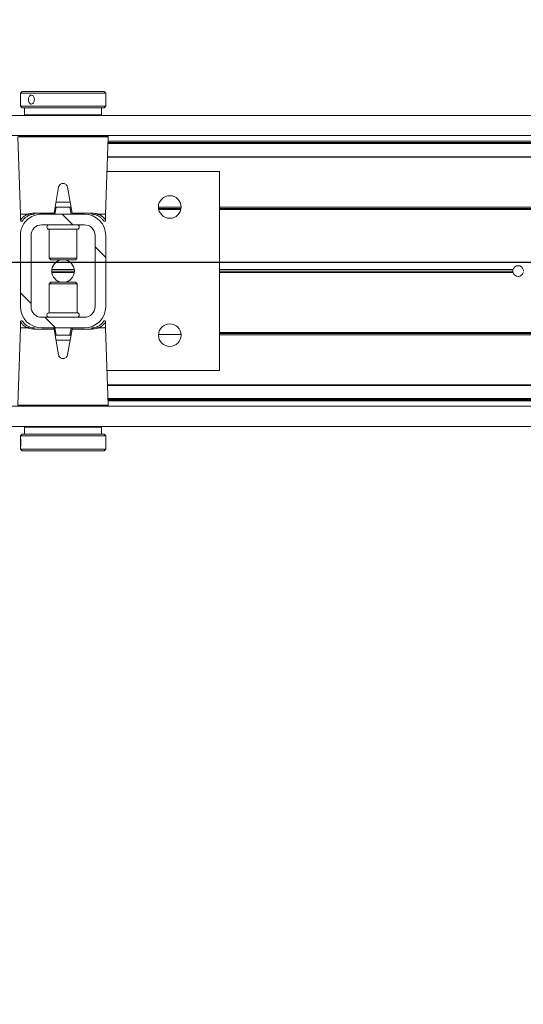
# Model space of a CAD drawing. Header units: feet. Extents: x 0 to 152726, y 0 to 59505.
# Tile 34 of 85: x 152354.06 to 152354.798, y 59279.794 to 59281.235. Entities that reach past the tile are written whole.
import ezdxf
from ezdxf import colors
from ezdxf.entities.mleader import LeaderData, LeaderLine
from ezdxf.math import Vec2, Vec3

# ---------------------------------------------------------------- set-up
doc = ezdxf.new("R2010")
doc.units = ezdxf.units.FT
doc.header["$LTSCALE"] = 0.1
doc.header["$MEASUREMENT"] = 0
doc.layers.add('BR_P_Rail_Object', color=251, linetype='Continuous', lineweight=30)
doc.layers.add('SC_Scratch7', color=252, linetype='Continuous', lineweight=0)
doc.layers.add('L-ANNO-NOTE', color=30, linetype='Continuous')
doc.styles.add('Arial', font='arial.ttf')

# ---------------------------------------------------------------- blocks, each defined once
blk = doc.blocks.new('HIGH ST SCREENWALL_2 PANEL PLAN_7')
at = {"layer": 'SC_Scratch7', "lineweight": 0, "extrusion": (0, 0, -1)}
h = blk.add_hatch(dxfattribs=at)
h.set_pattern_fill('ANSI32', color=256, scale=0.01, style=0, pattern_type=2)
h.set_pattern_definition([(135.001858, (13.8284935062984, -14.0405593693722), (0.2651559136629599, 0.2651731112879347), []), (135.001858, (13.6517171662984, -14.0405650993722), (0.2651559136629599, 0.2651731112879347), [])])
h.paths.add_polyline_path([(6.403655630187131, 0.0840923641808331), (6.403659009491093, -0.02007409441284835, -0.4142135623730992), (6.372410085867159, -0.05132504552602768), (6.309910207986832, -0.05132707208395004, -0.414213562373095), (6.278659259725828, -0.0200781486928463), (6.278655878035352, 0.08408830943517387, -0.414213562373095), (6.30990480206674, 0.1153392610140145), (6.372404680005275, 0.1153412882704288, -0.414213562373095)])
h.paths.add_polyline_path([(6.294284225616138, -0.02007764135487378, 0.414213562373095), (6.309909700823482, -0.03570210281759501), (6.372409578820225, -0.03570007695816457, 0.414213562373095), (6.388034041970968, -0.02007460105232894), (6.388030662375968, 0.08409185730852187, 0.4142135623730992), (6.372405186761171, 0.09971631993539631), (6.309905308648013, 0.09971429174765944, 0.414213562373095), (6.29428085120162, 0.08408881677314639)])
at = {"layer": 'SC_Scratch7', "lineweight": 0}
for p, q in [((-6.403648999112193, 0.2885353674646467), (-6.403649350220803, 0.2776911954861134)), ((-6.403648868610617, 0.2925335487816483), (-6.403648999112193, 0.2885353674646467)), ((-6.401148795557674, 0.2950334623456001), (-6.403648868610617, 0.2925335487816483)), ((-6.403648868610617, 0.2925335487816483), (-6.278649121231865, 0.2925294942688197)), ((-6.401148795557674, 0.2950334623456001), (-6.281149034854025, 0.2950295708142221)), ((-6.278649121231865, 0.2925294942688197), (-6.281149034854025, 0.2950295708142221)), ((-6.278649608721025, 0.277489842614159), (-6.278649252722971, 0.2884648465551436)), ((-6.278649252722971, 0.2884648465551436), (-6.278649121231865, 0.2925294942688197)), ((-6.403649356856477, 0.2774941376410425), (-6.403649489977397, 0.273419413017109)), ((-6.278649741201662, 0.273415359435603), (-6.278649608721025, 0.277489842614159)), ((-8.335937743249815, 0.2595713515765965), (-4.34636239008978, 0.2594419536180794)), ((-6.403649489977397, 0.273419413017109), (-6.401149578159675, 0.2709193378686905)), ((-6.403649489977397, 0.273419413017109), (-6.278649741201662, 0.273415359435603)), ((-6.401149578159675, 0.2709193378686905), (-6.281149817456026, 0.2709154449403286)), ((-6.39739958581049, 0.2709192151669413), (-6.397399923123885, 0.260502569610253)), ((-6.28490014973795, 0.2604989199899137), (-6.397399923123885, 0.260502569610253)), ((-6.356775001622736, 0.2605012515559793), (-6.356775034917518, 0.2595071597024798)), ((-6.325525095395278, 0.2595061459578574), (-6.325525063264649, 0.2605002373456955)), ((-6.28490014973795, 0.2604989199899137), (-6.284899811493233, 0.2709155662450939)), ((-6.281149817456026, 0.2709154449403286), (-6.278649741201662, 0.273415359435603)), ((-8.33593870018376, 0.2300714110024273), (-4.346363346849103, 0.2299420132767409)), ((-6.407437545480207, 0.2284739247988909), (-6.403490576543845, 0.1153422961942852)), ((-6.34115107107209, 0.2284717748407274), (-6.407437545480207, 0.2284739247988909)), ((-6.274864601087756, 0.2284696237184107), (-6.34115107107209, 0.2284717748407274)), ((-6.278818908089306, 0.1153382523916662), (-6.274864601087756, 0.2284696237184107)), ((-4.518238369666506, 0.218627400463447), (-6.275206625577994, 0.21868438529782)), ((-4.518238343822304, 0.2194476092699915), (-6.275177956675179, 0.2195045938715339)), ((-6.275146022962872, 0.2204182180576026), (-4.502613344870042, 0.2203607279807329)), ((-6.275085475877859, 0.2221505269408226), (-4.503882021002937, 0.222093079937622)), ((-4.518239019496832, 0.1986143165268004), (-6.275906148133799, 0.1986713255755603)), ((-4.518238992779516, 0.1994345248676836), (-6.275877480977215, 0.1994915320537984)), ((-6.111986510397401, 0.1778327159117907), (-6.276634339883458, 0.1778380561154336)), ((-6.111995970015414, -0.1138333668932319), (-6.111986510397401, 0.1778327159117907)), ((-6.34771513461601, 0.1547104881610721), (-6.354379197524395, 0.1169238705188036)), ((-6.327930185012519, 0.1169230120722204), (-6.33459180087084, 0.1547100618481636)), ((-6.33077729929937, 0.1330728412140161), (-6.3515310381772, 0.1330735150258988)), ((-6.403490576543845, 0.1153422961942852), (-6.40349086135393, 0.1065799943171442)), ((-6.403490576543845, 0.1153422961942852), (-6.392603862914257, 0.1153419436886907)), ((-6.383945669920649, 0.1169248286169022), (-6.354379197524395, 0.1169238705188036)), ((-6.30990480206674, 0.1153392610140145), (-6.372404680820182, 0.1153412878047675)), ((-6.351155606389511, 0.1257572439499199), (-6.352992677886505, 0.1153406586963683)), ((-6.352094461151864, 0.1257572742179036), (-6.351155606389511, 0.1257572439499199)), ((-6.331153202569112, 0.125756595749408), (-6.351155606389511, 0.1257572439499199)), ((-6.329316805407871, 0.1153398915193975), (-6.331153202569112, 0.125756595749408)), ((-6.331153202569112, 0.125756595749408), (-6.330214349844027, 0.1257565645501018)), ((-6.327930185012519, 0.1169230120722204), (-6.298363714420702, 0.1169220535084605)), ((-6.289705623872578, 0.1153386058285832), (-6.278818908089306, 0.1153382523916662)), ((-6.278819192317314, 0.1065759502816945), (-6.278818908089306, 0.1153382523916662)), ((-6.20142537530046, 0.1249190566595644), (-6.168384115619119, 0.1249179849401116)), ((-5.015427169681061, 0.1219639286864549), (-6.111988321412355, 0.121999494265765)), ((-5.015635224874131, 0.1236305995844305), (-6.111988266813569, 0.1236661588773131)), ((-5.015483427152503, 0.1252972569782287), (-6.111988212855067, 0.1253328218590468)), ((-6.399535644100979, 0.1069223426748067), (-6.398932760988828, 0.1076428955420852)), ((-6.309905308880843, 0.09971429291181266), (-6.372405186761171, 0.09971631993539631)), ((-6.361572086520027, 0.09315430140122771), (-6.361573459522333, 0.05083811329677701)), ((-6.361556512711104, 0.09315430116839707), (-6.361572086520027, 0.09315430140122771)), ((-6.320738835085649, 0.09315297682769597), (-6.361556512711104, 0.09315430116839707)), ((-6.32074020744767, 0.05083678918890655), (-6.320738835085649, 0.09315297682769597)), ((-6.403655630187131, 0.0840923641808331), (-6.403659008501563, -0.02007409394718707)), ((-6.388030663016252, 0.08409185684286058), (-6.388034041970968, -0.02007460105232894)), ((-6.294284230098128, -0.02007764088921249), (-6.29428085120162, 0.08408881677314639)), ((-6.278659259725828, -0.0200781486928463), (-6.278655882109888, 0.08408830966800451)), ((-6.361573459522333, 0.05083811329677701), (-6.359201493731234, 0.0484659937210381)), ((-6.361557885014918, 0.05083811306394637), (-6.361573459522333, 0.05083811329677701)), ((-6.32074020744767, 0.05083678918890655), (-6.361557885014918, 0.05083811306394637)), ((-6.359187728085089, 0.04846599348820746), (-6.359201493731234, 0.0484659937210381)), ((-6.323112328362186, 0.04846482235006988), (-6.359187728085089, 0.04846599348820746)), ((-6.323112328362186, 0.04846482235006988), (-6.32074020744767, 0.05083678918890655)), ((-6.324615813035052, 0.03200657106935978), (-6.357699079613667, 0.03200764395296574)), ((-6.324752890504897, 0.02988198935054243), (-6.35756214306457, 0.02988305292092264)), ((-6.324752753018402, 0.03413116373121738), (-6.357562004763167, 0.03413222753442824)), ((-5.682010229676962, 0.02986114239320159), (-6.111991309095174, 0.02987508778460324)), ((-5.682304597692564, 0.03198573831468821), (-6.111991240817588, 0.03199967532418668)), ((-5.682010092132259, 0.03411031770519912), (-6.111991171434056, 0.03412426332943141)), ((-6.359202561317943, 0.01554939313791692), (-6.361574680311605, 0.01317742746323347)), ((-6.359202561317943, 0.01554939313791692), (-6.323113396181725, 0.01554822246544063)), ((-6.320741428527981, 0.01317610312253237), (-6.323113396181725, 0.01554822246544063)), ((-6.361574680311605, 0.01317742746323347), (-6.361576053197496, -0.0291387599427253)), ((-6.361574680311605, 0.01317742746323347), (-6.320741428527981, 0.01317610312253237)), ((-6.320742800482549, -0.02914008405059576), (-6.320741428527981, 0.01317610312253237)), ((-6.403495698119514, -0.04256173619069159), (-6.403495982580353, -0.0513240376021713)), ((-6.372409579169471, -0.03570007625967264), (-6.309909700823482, -0.03570210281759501)), ((-6.361576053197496, -0.0291387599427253), (-6.320742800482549, -0.02914008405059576)), ((-6.282779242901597, -0.04290812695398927), (-6.283382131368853, -0.04362868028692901)), ((-6.278824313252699, -0.05132808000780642), (-6.278824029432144, -0.042565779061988)), ((-6.403495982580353, -0.0513240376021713), (-6.407450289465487, -0.1644554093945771)), ((-6.392609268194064, -0.05132438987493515), (-6.403495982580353, -0.0513240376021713)), ((-6.35438470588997, -0.05290879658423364), (-6.383951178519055, -0.05290783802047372)), ((-6.372410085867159, -0.05132504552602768), (-6.309910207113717, -0.05132707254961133)), ((-6.347723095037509, -0.09069584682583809), (-6.35438470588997, -0.05290879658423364)), ((-6.35299808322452, -0.05132567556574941), (-6.351161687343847, -0.06174238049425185)), ((-6.327935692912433, -0.05290965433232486), (-6.334599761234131, -0.0906962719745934)), ((-6.331159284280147, -0.06174302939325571), (-6.329322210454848, -0.0513264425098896)), ((-6.298369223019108, -0.05291061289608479), (-6.327935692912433, -0.05290965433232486)), ((-6.278824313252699, -0.05132808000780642), (-6.289711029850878, -0.05132772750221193)), ((-6.274877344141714, -0.1644597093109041), (-6.278824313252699, -0.05132808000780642)), ((-6.351161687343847, -0.06174238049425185), (-6.352100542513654, -0.06174235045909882)), ((-6.351537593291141, -0.06905862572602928), (-6.330783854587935, -0.06905929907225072)), ((-6.351161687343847, -0.06174238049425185), (-6.331159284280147, -0.06174302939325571)), ((-6.330220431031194, -0.06174305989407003), (-6.331159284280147, -0.06174302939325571)), ((-6.168374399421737, -0.06133164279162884), (-6.201447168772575, -0.06133056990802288)), ((-6.168500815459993, -0.05966497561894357), (-6.201320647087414, -0.05966391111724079)), ((-6.168799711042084, -0.05799830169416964), (-6.201021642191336, -0.05799725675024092)), ((-5.01548948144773, -0.06136903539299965), (-6.111994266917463, -0.06133347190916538)), ((-5.015641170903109, -0.05970236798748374), (-6.111994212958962, -0.05966680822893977)), ((-5.015433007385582, -0.05803571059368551), (-6.111994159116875, -0.0580001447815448)), ((-6.276643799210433, -0.1138280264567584), (-6.111995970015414, -0.1138333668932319)), ((-4.518249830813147, -0.1347183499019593), (-6.275916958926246, -0.1346613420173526)), ((-4.518249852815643, -0.1354064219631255), (-6.275892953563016, -0.1353494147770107)), ((-4.518250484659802, -0.1548635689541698), (-6.275214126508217, -0.1548065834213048)), ((-4.518250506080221, -0.1555516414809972), (-6.275190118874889, -0.1554946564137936)), ((-6.275158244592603, -0.1564082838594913), (-4.50262556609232, -0.1564657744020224)), ((-6.275097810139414, -0.158140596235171), (-4.503894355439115, -0.158198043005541)), ((-8.335951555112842, -0.1662611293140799), (-4.346376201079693, -0.1663905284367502)), ((-6.407450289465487, -0.1644554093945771), (-6.274877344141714, -0.1644597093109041)), ((-6.276516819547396, -0.1661573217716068), (-6.405810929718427, -0.166153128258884)), ((-6.356788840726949, -0.1661547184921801), (-6.356788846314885, -0.1663253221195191)), ((-6.325538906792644, -0.1663263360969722), (-6.32553890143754, -0.1661557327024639)), ((-8.335952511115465, -0.1957610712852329), (-4.346377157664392, -0.19589046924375)), ((-6.397414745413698, -0.1964847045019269), (-6.397415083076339, -0.2069013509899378)), ((-6.397414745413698, -0.1964847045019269), (-6.284914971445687, -0.1964883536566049)), ((-6.356789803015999, -0.1958252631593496), (-6.356789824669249, -0.1964860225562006)), ((-6.325539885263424, -0.1964870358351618), (-6.32553986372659, -0.1958262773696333)), ((-6.284915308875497, -0.2069049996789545), (-6.284914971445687, -0.1964883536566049)), ((-6.40366514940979, -0.2094011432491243), (-6.403665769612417, -0.228515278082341)), ((-6.401165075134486, -0.2069012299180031), (-6.40366514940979, -0.2094011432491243)), ((-6.387773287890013, -0.2094016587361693), (-6.40366514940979, -0.2094011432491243)), ((-6.385908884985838, -0.2069017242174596), (-6.401165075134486, -0.2069012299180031)), ((-6.278665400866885, -0.2094051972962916), (-6.387773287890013, -0.2094016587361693)), ((-6.281165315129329, -0.2069051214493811), (-6.385908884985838, -0.2069017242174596)), ((-6.278665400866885, -0.2094051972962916), (-6.281165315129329, -0.2069051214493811)), ((-6.278666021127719, -0.2285193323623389), (-6.278665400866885, -0.2094051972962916)), ((-6.403665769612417, -0.228515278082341), (-6.401165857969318, -0.2310153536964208)), ((-6.387773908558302, -0.228515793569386), (-6.403665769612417, -0.228515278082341)), ((-6.278666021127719, -0.2285193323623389), (-6.387773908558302, -0.228515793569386)), ((-6.281166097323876, -0.2310192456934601), (-6.278666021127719, -0.2285193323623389)), ((-6.385909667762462, -0.2310158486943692), (-6.401165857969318, -0.2310153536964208)), ((-6.281166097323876, -0.2310192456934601), (-6.385909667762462, -0.2310158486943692))]:
    blk.add_line(p, q, dxfattribs=at)
at = {"layer": 'SC_Scratch7', "lineweight": 0, "extrusion": (0, 0, -1)}
for centre in [(6.184904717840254, 0.1257518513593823), (6.184910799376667, -0.06174777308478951)]:
    blk.add_circle(centre, 0.01654163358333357, dxfattribs=at)
at = {"layer": 'SC_Scratch7', "lineweight": 0}
for centre, radius, start, end in [((-6.276504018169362, 0.2285269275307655), 0.001640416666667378, 357.9981416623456, 64.26156538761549), ((-6.372405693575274, 0.08409135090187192), 0.03124993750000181, 89.9981416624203, 179.9981416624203), ((-6.382519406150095, 0.1167468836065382), 0.001437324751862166, 172.888278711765, 257.8741882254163), ((-6.309905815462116, 0.08408932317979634), 0.03124993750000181, 359.9981416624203, 89.9981416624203), ((-6.299789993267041, 0.1167442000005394), 0.001437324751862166, 282.1220950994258, 7.108004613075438), ((-6.372405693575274, 0.08409135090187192), 0.01562496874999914, 89.9981416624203, 179.9981416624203), ((-6.361571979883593, 0.09643513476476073), 0.003280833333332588, 89.99814166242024, 269.9981416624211), ((-6.320738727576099, 0.09643381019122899), 0.003280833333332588, 269.9981416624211, 89.99814166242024), ((-6.309905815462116, 0.08408932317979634), 0.0156249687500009, 359.9981416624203, 89.9981416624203), ((-6.341157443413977, 0.03200710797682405), 0.01654163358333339, 95.75174432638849, 264.2445389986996), ((-6.341157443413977, 0.03200710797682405), 0.01654163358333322, 275.7517443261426, 84.24453899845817), ((-5.674492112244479, 0.03198548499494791), 0.0078124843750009, 164.2179419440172, 179.9981416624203), ((-5.674492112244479, 0.03198548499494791), 0.0078124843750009, 179.9981416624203, 195.7783413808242), ((-5.674492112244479, 0.03198548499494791), 0.0078124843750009, 195.7783413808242, 344.2179419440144), ((-5.674492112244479, 0.03198548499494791), 0.0078124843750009, 15.77834138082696, 164.2179419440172), ((-5.674492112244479, 0.03198548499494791), 0.00781248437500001, 344.2179419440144, 359.9981416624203), ((-6.372409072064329, -0.02007510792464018), 0.03124993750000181, 179.9981416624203, 269.9981416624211), ((-6.372409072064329, -0.02007510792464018), 0.01562496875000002, 179.9981416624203, 269.9981416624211), ((-6.30990919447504, -0.02007713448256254), 0.03124993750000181, 269.9981416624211, 359.9981416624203), ((-6.30990919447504, -0.02007713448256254), 0.0156249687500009, 269.9981416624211, 359.9981416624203), ((-6.361576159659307, -0.03241959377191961), 0.00328083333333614, 89.99814166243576, 269.9981416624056), ((-6.320742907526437, -0.032420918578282), 0.00328083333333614, 269.9981416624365, 89.99814166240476), ((-6.382524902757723, -0.05272998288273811), 0.00143732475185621, 102.1220950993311, 187.1080046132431), ((-6.299795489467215, -0.05273266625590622), 0.001437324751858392, 352.8882787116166, 77.8741882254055), ((-6.276516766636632, -0.1645169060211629), 0.00164041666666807, 269.9981416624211, 1.998141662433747)]:
    blk.add_arc(centre, radius, start, end, dxfattribs=at)
for points, knots in [([(-6.403568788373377, 0.2829764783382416), (-6.403572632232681, 0.2837063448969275), (-6.403580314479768, 0.2851659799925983), (-6.403627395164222, 0.2871101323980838), (-6.403658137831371, 0.2885934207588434), (-6.403633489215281, 0.2894459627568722), (-6.403527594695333, 0.2895684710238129), (-6.403349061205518, 0.2889520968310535), (-6.403138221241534, 0.2876678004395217), (-6.402954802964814, 0.2858533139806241), (-6.402857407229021, 0.2837120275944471), (-6.402878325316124, 0.2814922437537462), (-6.403009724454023, 0.2794431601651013), (-6.403209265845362, 0.2777872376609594), (-6.403416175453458, 0.2767111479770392), (-6.403573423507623, 0.2763418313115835), (-6.403650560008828, 0.2767182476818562), (-6.403652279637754, 0.2777939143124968), (-6.403611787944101, 0.2794518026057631), (-6.403574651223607, 0.2812811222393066), (-6.403570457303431, 0.2824946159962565), (-6.403568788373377, 0.2829764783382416)], [0, 0, 0, 0, 0.05349003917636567, 0.1069730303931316, 0.1606387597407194, 0.2144249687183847, 0.2680134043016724, 0.3213959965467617, 0.3748823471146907, 0.428621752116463, 0.4823711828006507, 0.5358682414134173, 0.5892453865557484, 0.642821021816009, 0.6966044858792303, 0.7502816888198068, 0.8037058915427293, 0.857123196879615, 0.9107890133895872, 0.9645754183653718, 1, 1, 1, 1]), ([(-6.278656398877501, 0.2774898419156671), (-6.278654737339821, 0.2776106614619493), (-6.278648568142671, 0.2780594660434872), (-6.278689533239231, 0.2794668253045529), (-6.278726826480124, 0.2814907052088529), (-6.27873392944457, 0.2837263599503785), (-6.278703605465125, 0.2858388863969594), (-6.278657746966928, 0.2875301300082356), (-6.278655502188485, 0.2881909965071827), (-6.278654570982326, 0.2884648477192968)], [0, 0, 0, 0, 0.06072773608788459, 0.2255858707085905, 0.390818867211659, 0.5554446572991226, 0.7194280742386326, 0.8837361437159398, 1, 1, 1, 1]), ([(-6.33459180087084, 0.1547100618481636), (-6.334794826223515, 0.1554359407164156), (-6.335200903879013, 0.1568878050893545), (-6.336679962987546, 0.1586527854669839), (-6.33861245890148, 0.1598525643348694), (-6.340843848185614, 0.1603359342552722), (-6.343094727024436, 0.1600580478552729), (-6.345126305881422, 0.1590586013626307), (-6.346714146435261, 0.1574442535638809), (-6.347474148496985, 0.1558697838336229), (-6.34767084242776, 0.1549235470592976), (-6.34771513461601, 0.1547104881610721)], [0, 0, 0, 0, 0.1209405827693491, 0.2418986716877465, 0.3631789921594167, 0.4839141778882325, 0.6036428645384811, 0.7231756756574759, 0.8435617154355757, 0.9647756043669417, 1, 1, 1, 1]), ([(-6.40341336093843, 0.1065783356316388), (-6.403438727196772, 0.1065416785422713), (-6.40378235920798, 0.1060450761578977), (-6.402468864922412, 0.1081005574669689), (-6.399618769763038, 0.1112171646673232), (-6.396022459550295, 0.1138677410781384), (-6.393333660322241, 0.1150272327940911), (-6.392603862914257, 0.1153419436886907)], [0, 0, 0, 0, 0.02419217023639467, 0.3277420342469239, 0.606783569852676, 0.8932725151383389, 1, 1, 1, 1]), ([(-6.392603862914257, 0.1153419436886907), (-6.392595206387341, 0.1153417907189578), (-6.392580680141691, 0.1153415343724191), (-6.392562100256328, 0.1153390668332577), (-6.392549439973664, 0.1153358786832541), (-6.392539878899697, 0.1153318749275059), (-6.392533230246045, 0.1153274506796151), (-6.392529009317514, 0.1153220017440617), (-6.392527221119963, 0.1153181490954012), (-6.392526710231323, 0.1153155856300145), (-6.392526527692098, 0.1153146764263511)], [0, 0, 0, 0, 0.3215596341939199, 0.5397412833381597, 0.6888517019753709, 0.79191255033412, 0.9005355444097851, 0.9440219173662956, 0.9801240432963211, 1, 1, 1, 1]), ([(-6.392526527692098, 0.1153146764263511), (-6.392503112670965, 0.1153237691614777), (-6.3921924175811, 0.1154444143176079), (-6.389706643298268, 0.1163686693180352), (-6.386644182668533, 0.116664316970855), (-6.383945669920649, 0.1169248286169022)], [0, 0, 0, 0, 0.009594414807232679, 0.1272952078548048, 1, 1, 1, 1]), ([(-6.382821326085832, 0.1153416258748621), (-6.385267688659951, 0.1150999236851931), (-6.388074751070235, 0.1148225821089), (-6.390284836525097, 0.1139587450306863), (-6.390568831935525, 0.1138477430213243)], [0, 0, 0, 0, 0.8715029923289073, 1, 1, 1, 1]), ([(-6.354379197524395, 0.1169238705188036), (-6.354412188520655, 0.1167367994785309), (-6.35447813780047, 0.1163628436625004), (-6.354563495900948, 0.1158788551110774), (-6.354626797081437, 0.1155199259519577), (-6.354655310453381, 0.1153582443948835), (-6.35465767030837, 0.1153448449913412), (-6.354658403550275, 0.1153407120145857)], [0, 0, 0, 0, 0.2211044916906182, 0.4419883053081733, 0.6682230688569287, 0.8976805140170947, 1, 1, 1, 1]), ([(-6.352094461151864, 0.1257572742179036), (-6.352198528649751, 0.1257620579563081), (-6.352407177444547, 0.1257716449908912), (-6.352609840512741, 0.1258829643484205), (-6.352705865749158, 0.1260797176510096), (-6.352714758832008, 0.1263307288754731), (-6.352683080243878, 0.1265312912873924), (-6.352668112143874, 0.1266260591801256)], [0, 0, 0, 0, 0.2090964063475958, 0.4192230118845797, 0.614313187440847, 0.8177607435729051, 1, 1, 1, 1]), ([(-6.329640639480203, 0.1266253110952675), (-6.329620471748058, 0.1264917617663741), (-6.329579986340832, 0.1262236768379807), (-6.329641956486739, 0.1259404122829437), (-6.329838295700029, 0.1257934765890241), (-6.330051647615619, 0.1257588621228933), (-6.330182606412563, 0.1257570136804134), (-6.330214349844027, 0.1257565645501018)], [0, 0, 0, 0, 0.2596090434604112, 0.5211299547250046, 0.7440978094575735, 0.9379679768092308, 1, 1, 1, 1]), ([(-6.327651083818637, 0.115339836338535), (-6.327654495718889, 0.1153591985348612), (-6.327661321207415, 0.1153979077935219), (-6.327713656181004, 0.1156947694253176), (-6.327790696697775, 0.1161317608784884), (-6.327868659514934, 0.1165740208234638), (-6.327916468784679, 0.1168451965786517), (-6.327930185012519, 0.1169230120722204)], [0, 0, 0, 0, 0.2253311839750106, 0.4504917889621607, 0.6794496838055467, 0.9080175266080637, 1, 1, 1, 1]), ([(-6.291740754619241, 0.1138445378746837), (-6.292024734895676, 0.113955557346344), (-6.294234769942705, 0.1148195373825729), (-6.297041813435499, 0.11509706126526), (-6.299488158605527, 0.1153389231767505)], [0, 0, 0, 0, 0.1284970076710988, 1, 1, 1, 1]), ([(-6.298363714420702, 0.1169220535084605), (-6.295665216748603, 0.1166613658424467), (-6.292602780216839, 0.1163655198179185), (-6.29011706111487, 0.1154411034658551), (-6.289806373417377, 0.1153204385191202), (-6.289782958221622, 0.1153113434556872)], [0, 0, 0, 0, 0.8727047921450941, 0.9904055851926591, 1, 1, 1, 1]), ([(-6.289782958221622, 0.1153113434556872), (-6.28978257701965, 0.1153129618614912), (-6.289781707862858, 0.1153166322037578), (-6.289778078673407, 0.1153221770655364), (-6.289766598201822, 0.1153315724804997), (-6.289741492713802, 0.1153374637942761), (-6.289719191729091, 0.1153381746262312), (-6.289705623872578, 0.1153386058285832)], [0, 0, 0, 0, 0.03580645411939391, 0.08120784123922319, 0.1683558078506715, 0.4940119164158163, 1, 1, 1, 1]), ([(-6.289705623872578, 0.1153386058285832), (-6.288013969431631, 0.1145189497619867), (-6.284789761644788, 0.1129567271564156), (-6.281602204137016, 0.1100966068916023), (-6.279292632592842, 0.107253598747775), (-6.279034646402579, 0.1068109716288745), (-6.278896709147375, 0.106574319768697)], [0, 0, 0, 0, 0.2571529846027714, 0.490121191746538, 0.7273915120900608, 1, 1, 1, 1]), ([(-6.40347533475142, 0.1065780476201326), (-6.403480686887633, 0.1064649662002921), (-6.403494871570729, 0.1061654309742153), (-6.403328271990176, 0.1056881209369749), (-6.402974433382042, 0.1052231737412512), (-6.402476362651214, 0.1049141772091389), (-6.401949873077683, 0.1048040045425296), (-6.401491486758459, 0.1048486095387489), (-6.401134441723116, 0.1049773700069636), (-6.4008680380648, 0.1051430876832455), (-6.400686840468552, 0.1053038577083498), (-6.40057803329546, 0.1054292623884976), (-6.400528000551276, 0.1054954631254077), (-6.400502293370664, 0.1055315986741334), (-6.40048047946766, 0.1055637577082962), (-6.400455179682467, 0.1056029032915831), (-6.400426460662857, 0.1056501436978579), (-6.400279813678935, 0.1058732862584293), (-6.399973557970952, 0.1064075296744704), (-6.399451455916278, 0.1070398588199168), (-6.39936548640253, 0.1071439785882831)], [0, 0, 0, 0, 0.02130453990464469, 0.05643219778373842, 0.0926456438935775, 0.1300030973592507, 0.164520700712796, 0.1924100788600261, 0.2159615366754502, 0.2356471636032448, 0.2513168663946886, 0.2619547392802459, 0.2675243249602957, 0.2724181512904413, 0.2795765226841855, 0.2941373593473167, 0.340066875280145, 0.5236046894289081, 0.9215570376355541, 1, 1, 1, 1]), ([(-6.390568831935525, 0.1138477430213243), (-6.391250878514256, 0.1135474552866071), (-6.393679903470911, 0.1124780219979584), (-6.396951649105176, 0.110013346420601), (-6.399540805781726, 0.1071082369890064), (-6.400725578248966, 0.1052009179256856), (-6.400405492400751, 0.1056764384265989), (-6.400376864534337, 0.1057189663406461)], [0, 0, 0, 0, 0.1078427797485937, 0.3840685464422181, 0.6668848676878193, 0.9702082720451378, 1, 1, 1, 1]), ([(-6.392526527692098, 0.1153146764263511), (-6.392483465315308, 0.1151354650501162), (-6.392397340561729, 0.1147770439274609), (-6.392090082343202, 0.1143079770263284), (-6.391690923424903, 0.1139583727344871), (-6.391231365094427, 0.1137676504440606), (-6.390892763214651, 0.1137615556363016), (-6.390677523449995, 0.1138085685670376), (-6.390610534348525, 0.1138327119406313), (-6.390568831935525, 0.1138477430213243)], [0, 0, 0, 0, 0.1824633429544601, 0.3649266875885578, 0.5473901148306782, 0.7298544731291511, 0.9123202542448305, 0.9454189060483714, 1, 1, 1, 1]), ([(-6.289782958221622, 0.1153113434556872), (-6.289826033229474, 0.1151321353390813), (-6.289912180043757, 0.1147737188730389), (-6.290219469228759, 0.1143046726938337), (-6.290618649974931, 0.1139550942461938), (-6.291078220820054, 0.1137644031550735), (-6.291416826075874, 0.1137583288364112), (-6.29163206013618, 0.1138053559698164), (-6.291699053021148, 0.1138295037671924), (-6.291740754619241, 0.1138445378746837)], [0, 0, 0, 0, 0.1824633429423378, 0.3649266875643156, 0.5473901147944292, 0.7298544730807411, 0.9123202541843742, 0.9454189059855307, 1, 1, 1, 1]), ([(-6.282897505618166, 0.1070951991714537), (-6.282426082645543, 0.106407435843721), (-6.28145741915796, 0.1049942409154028), (-6.282298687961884, 0.1063706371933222), (-6.284313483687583, 0.1088959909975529), (-6.287213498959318, 0.1116084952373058), (-6.29019017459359, 0.1130786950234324), (-6.291740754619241, 0.1138445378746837)], [0, 0, 0, 0, 0.216466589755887, 0.4447885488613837, 0.6224134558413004, 0.8033112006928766, 1, 1, 1, 1]), ([(-6.282906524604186, 0.1070875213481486), (-6.282686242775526, 0.1067990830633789), (-6.282098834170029, 0.1060299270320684), (-6.281926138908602, 0.1057082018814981), (-6.281852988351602, 0.1055976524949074), (-6.281838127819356, 0.1055709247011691), (-6.281782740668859, 0.1054922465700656), (-6.281718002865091, 0.1054072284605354), (-6.28157521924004, 0.1052494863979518), (-6.281315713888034, 0.105045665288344), (-6.280883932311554, 0.1048461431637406), (-6.280314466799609, 0.1047903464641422), (-6.279721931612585, 0.1049575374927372), (-6.279258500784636, 0.1053002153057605), (-6.278966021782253, 0.1057290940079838), (-6.278839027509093, 0.1061435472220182), (-6.278806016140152, 0.1064261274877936), (-6.278825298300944, 0.1065632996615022), (-6.278828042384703, 0.1065828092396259)], [0, 0, 0, 0, 0.239494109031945, 0.6386401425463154, 0.690387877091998, 0.7194794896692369, 0.7258785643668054, 0.7320686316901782, 0.746010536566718, 0.7666494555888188, 0.7961242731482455, 0.8367373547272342, 0.8745890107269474, 0.912743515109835, 0.945910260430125, 0.9731441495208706, 0.9961802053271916, 1, 1, 1, 1]), ([(-6.399408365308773, -0.04307330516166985), (-6.399628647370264, -0.04278486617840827), (-6.400216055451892, -0.04201571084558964), (-6.400388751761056, -0.04169398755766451), (-6.400461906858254, -0.04158343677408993), (-6.400476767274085, -0.04155670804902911), (-6.400532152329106, -0.04147803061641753), (-6.400596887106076, -0.0413930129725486), (-6.400739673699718, -0.04123527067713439), (-6.400999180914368, -0.04103144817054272), (-6.401430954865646, -0.04083192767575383), (-6.402000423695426, -0.04077613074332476), (-6.402592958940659, -0.04094332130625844), (-6.403056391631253, -0.04128599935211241), (-6.403348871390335, -0.04171487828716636), (-6.40347586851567, -0.04212933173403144), (-6.403508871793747, -0.0424119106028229), (-6.403489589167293, -0.04254908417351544), (-6.403486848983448, -0.04256859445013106)], [0, 0, 0, 0, 0.239494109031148, 0.6386401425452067, 0.6903878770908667, 0.7194794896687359, 0.7258785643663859, 0.7320686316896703, 0.746010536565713, 0.7666494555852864, 0.7961242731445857, 0.8367373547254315, 0.8745890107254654, 0.9127435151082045, 0.9459102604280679, 0.9731441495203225, 0.9961802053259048, 1, 1, 1, 1]), ([(-6.392609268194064, -0.05132438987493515), (-6.394300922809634, -0.05050473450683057), (-6.397525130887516, -0.04894251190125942), (-6.400712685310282, -0.04608239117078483), (-6.403022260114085, -0.04323938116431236), (-6.403280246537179, -0.04279675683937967), (-6.40341817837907, -0.04256010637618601)], [0, 0, 0, 0, 0.2571529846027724, 0.4901211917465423, 0.7273915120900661, 1, 1, 1, 1]), ([(-6.399417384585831, -0.04308098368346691), (-6.399888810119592, -0.04239322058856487), (-6.400857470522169, -0.04098002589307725), (-6.400016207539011, -0.04235642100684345), (-6.398001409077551, -0.04488177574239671), (-6.395101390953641, -0.04759427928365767), (-6.392124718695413, -0.04906447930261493), (-6.390574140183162, -0.049830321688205)], [0, 0, 0, 0, 0.2164665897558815, 0.4447885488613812, 0.6224134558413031, 0.8033112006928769, 1, 1, 1, 1]), ([(-6.291746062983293, -0.04983352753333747), (-6.291064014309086, -0.04953324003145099), (-6.288634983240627, -0.04846380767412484), (-6.285363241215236, -0.04599913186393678), (-6.282774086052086, -0.04309402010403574), (-6.281589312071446, -0.04118670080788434), (-6.281909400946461, -0.04166222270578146), (-6.28193802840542, -0.0417047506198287)], [0, 0, 0, 0, 0.107842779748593, 0.3840685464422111, 0.666884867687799, 0.9702082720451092, 1, 1, 1, 1]), ([(-6.278901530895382, -0.0425641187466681), (-6.278876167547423, -0.04252746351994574), (-6.278532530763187, -0.04203085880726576), (-6.279846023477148, -0.04408634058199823), (-6.282696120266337, -0.04720294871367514), (-6.286292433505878, -0.0498535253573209), (-6.288981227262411, -0.05101301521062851), (-6.289711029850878, -0.05132772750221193)], [0, 0, 0, 0, 0.02419217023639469, 0.3277420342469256, 0.6067835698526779, 0.8932725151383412, 1, 1, 1, 1]), ([(-6.278839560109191, -0.04256383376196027), (-6.278834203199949, -0.04245075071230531), (-6.278820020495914, -0.04215121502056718), (-6.278986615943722, -0.04167390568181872), (-6.279340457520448, -0.04120895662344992), (-6.279838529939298, -0.04089996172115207), (-6.280365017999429, -0.04078978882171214), (-6.280823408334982, -0.04083439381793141), (-6.281180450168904, -0.04096315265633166), (-6.281446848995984, -0.04112887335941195), (-6.281628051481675, -0.04128964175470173), (-6.281736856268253, -0.041415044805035), (-6.281786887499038, -0.04148124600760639), (-6.281812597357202, -0.0415173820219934), (-6.281834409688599, -0.04154954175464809), (-6.281859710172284, -0.04158868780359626), (-6.281888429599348, -0.04163592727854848), (-6.282035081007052, -0.04185906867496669), (-6.282341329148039, -0.04239331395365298), (-6.282863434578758, -0.04302564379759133), (-6.282949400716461, -0.04312976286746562)], [0, 0, 0, 0, 0.02130453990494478, 0.05643219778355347, 0.09264564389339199, 0.1300030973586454, 0.1645207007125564, 0.1924100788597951, 0.215961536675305, 0.2356471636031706, 0.2513168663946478, 0.2619547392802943, 0.2675243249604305, 0.2724181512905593, 0.279576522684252, 0.2941373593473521, 0.3400668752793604, 0.5236046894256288, 0.9215570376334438, 1, 1, 1, 1]), ([(-6.392531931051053, -0.05129712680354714), (-6.392532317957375, -0.05129874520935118), (-6.392533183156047, -0.05130241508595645), (-6.392536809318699, -0.05130795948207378), (-6.392548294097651, -0.05131735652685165), (-6.392573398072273, -0.05132324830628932), (-6.392595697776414, -0.05132395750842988), (-6.392609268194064, -0.05132438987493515)], [0, 0, 0, 0, 0.03580645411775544, 0.08120784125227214, 0.1683558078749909, 0.4940119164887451, 1, 1, 1, 1]), ([(-6.392531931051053, -0.05129712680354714), (-6.392488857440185, -0.05111791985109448), (-6.39240270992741, -0.05075950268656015), (-6.392095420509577, -0.05029045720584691), (-6.391696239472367, -0.04994087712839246), (-6.391236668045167, -0.04975018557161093), (-6.390898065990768, -0.04974411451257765), (-6.390682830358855, -0.049791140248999), (-6.390615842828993, -0.04981528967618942), (-6.390574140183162, -0.049830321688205)], [0, 0, 0, 0, 0.1824633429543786, 0.3649266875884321, 0.5473901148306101, 0.729854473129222, 0.9123202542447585, 0.9454189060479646, 1, 1, 1, 1]), ([(-6.383951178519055, -0.05290783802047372), (-6.38664967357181, -0.05264715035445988), (-6.389712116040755, -0.05235130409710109), (-6.392197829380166, -0.05142688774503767), (-6.392508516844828, -0.05130622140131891), (-6.392531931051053, -0.05129712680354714)], [0, 0, 0, 0, 0.8727047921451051, 0.9904055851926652, 1, 1, 1, 1]), ([(-6.390574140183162, -0.049830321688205), (-6.390290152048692, -0.04994134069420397), (-6.388080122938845, -0.05080532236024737), (-6.385273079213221, -0.05108284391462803), (-6.382826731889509, -0.05132470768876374)], [0, 0, 0, 0, 0.1284970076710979, 1, 1, 1, 1]), ([(-6.354663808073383, -0.05132562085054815), (-6.354660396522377, -0.05134498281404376), (-6.354653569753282, -0.05138369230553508), (-6.354601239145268, -0.0516805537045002), (-6.354524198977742, -0.05211754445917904), (-6.354446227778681, -0.05255980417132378), (-6.354398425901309, -0.05283098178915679), (-6.35438470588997, -0.05290879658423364)], [0, 0, 0, 0, 0.2253311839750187, 0.4504917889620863, 0.6794496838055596, 0.9080175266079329, 1, 1, 1, 1]), ([(-6.327935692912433, -0.05290965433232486), (-6.327902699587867, -0.05272258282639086), (-6.327836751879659, -0.05234862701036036), (-6.327751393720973, -0.05186463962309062), (-6.327688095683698, -0.05150570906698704), (-6.327659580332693, -0.05134402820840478), (-6.327657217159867, -0.05133062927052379), (-6.327656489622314, -0.05132649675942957)], [0, 0, 0, 0, 0.221104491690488, 0.441988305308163, 0.6682230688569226, 0.8976805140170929, 1, 1, 1, 1]), ([(-6.299493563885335, -0.05132740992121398), (-6.297047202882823, -0.05108570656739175), (-6.2942401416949, -0.05080836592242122), (-6.292030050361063, -0.04994452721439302), (-6.291746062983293, -0.04983352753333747)], [0, 0, 0, 0, 0.8715029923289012, 1, 1, 1, 1]), ([(-6.289788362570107, -0.05130045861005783), (-6.28981177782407, -0.05130955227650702), (-6.290122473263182, -0.05143019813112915), (-6.292608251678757, -0.05235445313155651), (-6.29567070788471, -0.05265010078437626), (-6.298369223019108, -0.05291061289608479)], [0, 0, 0, 0, 0.009594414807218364, 0.1272952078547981, 1, 1, 1, 1]), ([(-6.289788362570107, -0.05130045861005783), (-6.289831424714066, -0.05112124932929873), (-6.28991754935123, -0.05076282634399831), (-6.290224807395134, -0.05029376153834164), (-6.290623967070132, -0.04994415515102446), (-6.291083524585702, -0.0497534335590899), (-6.291422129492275, -0.04974733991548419), (-6.291637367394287, -0.04979435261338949), (-6.291704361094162, -0.04981849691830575), (-6.291746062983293, -0.04983352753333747)], [0, 0, 0, 0, 0.1824633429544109, 0.3649266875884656, 0.5473901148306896, 0.7298544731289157, 0.9123202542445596, 0.9454189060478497, 1, 1, 1, 1]), ([(-6.289711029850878, -0.05132772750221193), (-6.289719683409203, -0.0513275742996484), (-6.289734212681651, -0.05132731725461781), (-6.289752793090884, -0.05132485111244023), (-6.289765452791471, -0.05132166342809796), (-6.289775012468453, -0.05131765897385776), (-6.289781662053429, -0.05131323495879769), (-6.289785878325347, -0.05130778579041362), (-6.289787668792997, -0.05130393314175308), (-6.289788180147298, -0.05130137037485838), (-6.289788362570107, -0.05130045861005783)], [0, 0, 0, 0, 0.3215596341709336, 0.5397412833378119, 0.6888517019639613, 0.7919125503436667, 0.9005355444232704, 0.9440219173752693, 0.9801240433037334, 1, 1, 1, 1]), ([(-6.352674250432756, -0.06261109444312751), (-6.352694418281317, -0.06247754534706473), (-6.35273490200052, -0.06220945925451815), (-6.352672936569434, -0.06192619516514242), (-6.352476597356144, -0.06177926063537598), (-6.352263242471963, -0.06174464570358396), (-6.352132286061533, -0.06174279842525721), (-6.352100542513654, -0.06174235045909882)], [0, 0, 0, 0, 0.2596090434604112, 0.5211299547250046, 0.7440978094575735, 0.9379679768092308, 1, 1, 1, 1]), ([(-6.330220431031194, -0.06174305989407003), (-6.330116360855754, -0.06174784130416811), (-6.329907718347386, -0.06175742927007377), (-6.329705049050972, -0.06186874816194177), (-6.329609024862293, -0.06206550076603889), (-6.329600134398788, -0.06231651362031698), (-6.329631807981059, -0.062517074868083), (-6.329646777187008, -0.062611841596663)], [0, 0, 0, 0, 0.2090964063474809, 0.41922301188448, 0.614313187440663, 0.8177607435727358, 1, 1, 1, 1]), ([(-6.334599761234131, -0.0906962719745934), (-6.334802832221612, -0.0914221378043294), (-6.335209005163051, -0.09287397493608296), (-6.336688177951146, -0.09463886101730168), (-6.338620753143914, -0.095838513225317), (-6.340852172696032, -0.09632173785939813), (-6.343103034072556, -0.09604370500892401), (-6.345134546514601, -0.09504412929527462), (-6.346722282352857, -0.09342967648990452), (-6.347482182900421, -0.09185515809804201), (-6.34767881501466, -0.09090890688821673), (-6.347723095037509, -0.09069584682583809)], [0, 0, 0, 0, 0.1209405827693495, 0.2418986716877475, 0.3631789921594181, 0.4839141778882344, 0.6036428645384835, 0.7231756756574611, 0.843561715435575, 0.9647756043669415, 1, 1, 1, 1]), ([(-6.387773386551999, -0.2124483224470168), (-6.387281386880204, -0.2125199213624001), (-6.386297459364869, -0.2126631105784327), (-6.384922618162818, -0.2137786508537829), (-6.383845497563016, -0.2154245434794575), (-6.38321315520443, -0.2174857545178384), (-6.383121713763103, -0.2197070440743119), (-6.38358065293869, -0.2218397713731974), (-6.384521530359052, -0.2236500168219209), (-6.385815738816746, -0.2249379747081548), (-6.387290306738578, -0.2255528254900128), (-6.388758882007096, -0.2254245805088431), (-6.390060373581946, -0.224573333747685), (-6.391073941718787, -0.2230929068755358), (-6.391714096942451, -0.2211434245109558), (-6.391930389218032, -0.2189470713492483), (-6.391709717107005, -0.2167584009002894), (-6.391069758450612, -0.2148153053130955), (-6.39005420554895, -0.2133439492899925), (-6.388894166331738, -0.2125602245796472), (-6.388091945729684, -0.212480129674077), (-6.387773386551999, -0.2124483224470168)], [0, 0, 0, 0, 0.05349092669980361, 0.1069749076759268, 0.1606395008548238, 0.2144261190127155, 0.2680150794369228, 0.3213949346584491, 0.3748804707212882, 0.4286210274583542, 0.4823693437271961, 0.5358670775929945, 0.5892470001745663, 0.6428222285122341, 0.696605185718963, 0.7502835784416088, 0.8037058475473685, 0.8571211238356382, 0.9107880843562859, 0.964574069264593, 1, 1, 1, 1])]:
    blk.add_open_spline(points, degree=3, knots=knots, dxfattribs=at)
blk = doc.blocks.new('Bridge plan')
at = {"layer": 'BR_P_Rail_Object', "lineweight": -3}
blk.add_line((1828195.652751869, 711482.1428165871), (1828078.811847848, 711482.1428165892), dxfattribs=at)
at = {"layer": 'SC_Scratch7', "lineweight": -3, "extrusion": (0, 0, -1), "rotation": 180.0002309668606}
blk.add_blockref('HIGH ST SCREENWALL_2 PANEL PLAN_7', (-1828099.52826611, 711482.1624386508), dxfattribs=at)
blk = doc.blocks.new('Trellis Base')
blk.add_blockref('Bridge plan', (-1675739.0632623, -652201.2630976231))
at = {"layer": 'L-ANNO-NOTE'}
ml = blk.add_multileader_mtext('Standard', dxfattribs=at)
ml.set_content('W. LIVINGSTON AVENUE', color=11, style='Arial')
ml.set_leader_properties()
ml.build(insert=Vec2(0, 0))
ml.multileader.update_dxf_attribs({"has_dogleg": 0, "dogleg_length": 0.36, "arrow_head_size": 1.25, "scale": 10})
ctx = ml.context
ctx.base_point, ctx.scale, ctx.char_height, ctx.arrow_head_size, ctx.landing_gap_size, ctx.plane_origin, ctx.plane_x_axis, ctx.plane_y_axis = Vec3(152493.4333448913, 59387.86988106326), 10, 1.25, 1.25, 0.5, Vec3(152496.4817137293, 59382.31385021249), Vec3(0.2347390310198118, 0.9720584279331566), Vec3(-0.9720584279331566, 0.2347390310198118)
notes = []
notes.append((ctx, [(0, (0, 0, 0), (0, 0), (1, 0), 1, [])]))
ctx.mtext.insert, ctx.mtext.text_direction, ctx.mtext.rotation, ctx.mtext.flow_direction = Vec3(152492.9328174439, 59388.50512407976), Vec3(0.2347390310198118, 0.9720584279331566), 1.333846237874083, 5
ml = blk.add_multileader_mtext('Standard', dxfattribs=at)
ml.set_content('S. FRONT STREET', color=11, style='Arial')
ml.set_leader_properties()
ml.build(insert=Vec2(0, 0))
ml.multileader.update_dxf_attribs({"has_dogleg": 0, "dogleg_length": 0.36, "arrow_head_size": 1.25, "scale": 10})
ctx = ml.context
ctx.base_point, ctx.scale, ctx.char_height, ctx.arrow_head_size, ctx.landing_gap_size, ctx.plane_origin = Vec3(152391.6984540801, 59316.60244546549), 10, 1.25, 1.25, 0.5, Vec3(152387.0132386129, 59312.33503554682)
notes.append((ctx, [(0, (0, 0, 0), (0, 0), (1, 0), 1, [])]))
ctx.mtext.insert, ctx.mtext.flow_direction = Vec3(152392.1984540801, 59317.23810371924), 5
for ctx, leaders in notes:
    for number, flags, end, landing, length, lines in leaders:
        leader = LeaderData()
        leader.index, (leader.has_last_leader_line, leader.has_dogleg_vector, leader.attachment_direction) = number, flags
        leader.last_leader_point, leader.dogleg_vector, leader.dogleg_length = Vec3(end), Vec3(landing), length
        for number, points, colour, breaks in lines:
            line = LeaderLine()
            line.index, line.vertices, line.color, line.breaks = number, Vec3.list(points), colors.encode_raw_color(colour), breaks
            leader.lines.append(line)
        ctx.leaders.append(leader)

msp = doc.modelspace()

# ---------------------------------------------------------------- block references
msp.add_blockref('Trellis Base', (0, 0))

# ---------------------------------------------------------------- next in the draw order: leaders
at = {"layer": 'L-ANNO-NOTE'}
ml = msp.add_multileader_mtext('Standard', dxfattribs=at)
ml.set_content('VERTICAL PANEL MODULE ON BACK OF TRELLIS, TYP OF 5', color=11, style='Arial')
ml.set_leader_properties()
ml.build(insert=Vec2(0, 0))
ml.multileader.update_dxf_attribs({"has_dogleg": 0, "dogleg_length": 0.36, "arrow_head_size": 1.25, "scale": 10})
ctx = ml.context
ctx.base_point, ctx.scale, ctx.char_height, ctx.arrow_head_size, ctx.landing_gap_size, ctx.plane_origin = Vec3(152474.8585207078, 59417.31804131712), 10, 1.25, 1.25, 0.5, Vec3(152470.1733052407, 59413.05063139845)
notes = []
notes.append((ctx, [(0, (0, 0, 0), (0, 0), (1, 0), 1, [])]))
ctx.mtext.insert, ctx.mtext.width, ctx.mtext.flow_direction = Vec3(152475.3585207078, 59417.95369957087), 25.03212493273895, 5
ctx.mtext.has_bg_fill, ctx.mtext.bg_color, ctx.mtext.bg_scale_factor, ctx.mtext.bg_transparency, ctx.mtext.use_window_bg_color = 1, -1027028792, 1.5, 0, 1
for ctx, leaders in notes:
    for number, flags, end, landing, length, lines in leaders:
        leader = LeaderData()
        leader.index, (leader.has_last_leader_line, leader.has_dogleg_vector, leader.attachment_direction) = number, flags
        leader.last_leader_point, leader.dogleg_vector, leader.dogleg_length = Vec3(end), Vec3(landing), length
        for number, points, colour, breaks in lines:
            line = LeaderLine()
            line.index, line.vertices, line.color, line.breaks = number, Vec3.list(points), colors.encode_raw_color(colour), breaks
            leader.lines.append(line)
        ctx.leaders.append(leader)

doc.saveas('drawing.dxf')
